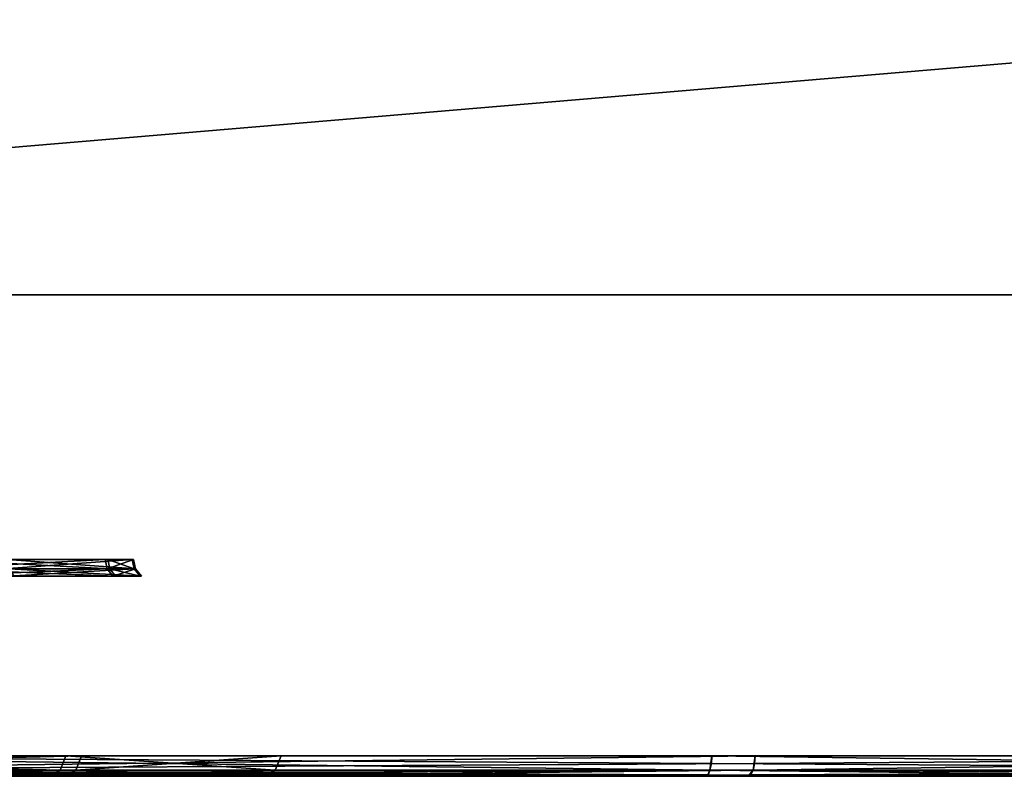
# Model space of a CAD drawing. Header units: millimetres. Extents: x -150 to 150, y -85 to 1149.
# Tile 129 of 256: x -103.63 to -102.2, y 1007.2 to 1008.3. Entities that reach past the tile are written whole.
import ezdxf

# ---------------------------------------------------------------- set-up
doc = ezdxf.new("R2010")
doc.units = ezdxf.units.MM
doc.header["$LTSCALE"] = 21.359881
for name, color, linetype in [('3447', 7, 'CONTINUOUS'), ('3448', 7, 'CONTINUOUS'), ('3449', 7, 'CONTINUOUS'), ('3488', 7, 'CONTINUOUS'), ('3489', 7, 'CONTINUOUS'), ('3490', 7, 'CONTINUOUS'), ('4932', 7, 'CONTINUOUS'), ('4933', 7, 'CONTINUOUS'), ('4936', 7, 'CONTINUOUS'), ('4937', 7, 'CONTINUOUS'), ('4962', 7, 'CONTINUOUS'), ('4963', 7, 'CONTINUOUS'), ('4964', 7, 'CONTINUOUS'), ('4965', 7, 'CONTINUOUS'), ('4966', 7, 'CONTINUOUS'), ('4973', 7, 'CONTINUOUS'), ('4974', 7, 'CONTINUOUS'), ('4977', 7, 'CONTINUOUS'), ('4978', 7, 'CONTINUOUS'), ('5003', 7, 'CONTINUOUS'), ('5004', 7, 'CONTINUOUS'), ('5005', 7, 'CONTINUOUS'), ('5006', 7, 'CONTINUOUS'), ('5007', 7, 'CONTINUOUS'), ('9022', 7, 'CONTINUOUS'), ('9025', 7, 'CONTINUOUS')]:
    doc.layers.add(name, color=color, linetype=linetype)

msp = doc.modelspace()

# ---------------------------------------------------------------- linework, layer by layer
at = {"layer": '3447', "linetype": 'CONTINUOUS'}
for points in [[(-104.4676, 1007.2, 240.7203), (-103.5942, 1007.2, 239.2305), (-104.4512, 1007.2088, 240.7338), (-104.4676, 1007.2, 240.7203)], [(-104.4512, 1007.2088, 240.7338), (-103.5942, 1007.2, 239.2305), (-103.5745, 1007.2088, 239.2384), (-104.4512, 1007.2088, 240.7338)], [(-103.5718, 1007.2, 235.8309), (-104.424, 1007.2, 234.3317), (-103.5517, 1007.2088, 235.8243), (-103.5718, 1007.2, 235.8309)], [(-103.5517, 1007.2088, 235.8243), (-104.424, 1007.2, 234.3317), (-104.4083, 1007.2088, 234.3173), (-103.5517, 1007.2088, 235.8243)], [(-103.5942, 1007.2, 239.2305), (-103.2833, 1007.2, 237.5328), (-103.2621, 1007.2088, 237.5333), (-103.5942, 1007.2, 239.2305)], [(-103.5745, 1007.2088, 239.2384), (-103.5942, 1007.2, 239.2305), (-103.2621, 1007.2088, 237.5333), (-103.5745, 1007.2088, 239.2384)], [(-103.2833, 1007.2, 237.5328), (-103.5718, 1007.2, 235.8309), (-103.5517, 1007.2088, 235.8243), (-103.2833, 1007.2, 237.5328)], [(-103.2621, 1007.2088, 237.5333), (-103.2833, 1007.2, 237.5328), (-103.5517, 1007.2088, 235.8243), (-103.2621, 1007.2088, 237.5333)]]:
    msp.add_3dface(points, dxfattribs=at)
at = {"layer": '3448', "linetype": 'CONTINUOUS'}
for points in [[(-104.4512, 1007.2088, 240.7338), (-103.5745, 1007.2088, 239.2384), (-104.4445, 1007.23, 240.7395), (-104.4512, 1007.2088, 240.7338)], [(-104.4445, 1007.23, 240.7395), (-103.5745, 1007.2088, 239.2384), (-103.5662, 1007.23, 239.2415), (-104.4445, 1007.23, 240.7395)], [(-103.5517, 1007.2088, 235.8243), (-104.4083, 1007.2088, 234.3173), (-103.5434, 1007.23, 235.8213), (-103.5517, 1007.2088, 235.8243)], [(-103.5434, 1007.23, 235.8213), (-104.4083, 1007.2088, 234.3173), (-104.4016, 1007.23, 234.3117), (-103.5434, 1007.23, 235.8213)], [(-103.5745, 1007.2088, 239.2384), (-103.2621, 1007.2088, 237.5333), (-103.5662, 1007.23, 239.2415), (-103.5745, 1007.2088, 239.2384)], [(-103.5662, 1007.23, 239.2415), (-103.2621, 1007.2088, 237.5333), (-103.2533, 1007.23, 237.5334), (-103.5662, 1007.23, 239.2415)], [(-103.2621, 1007.2088, 237.5333), (-103.5517, 1007.2088, 235.8243), (-103.2533, 1007.23, 237.5334), (-103.2621, 1007.2088, 237.5333)], [(-103.2533, 1007.23, 237.5334), (-103.5517, 1007.2088, 235.8243), (-103.5434, 1007.23, 235.8213), (-103.2533, 1007.23, 237.5334)]]:
    msp.add_3dface(points, dxfattribs=at)
at = {"layer": '3449', "linetype": 'CONTINUOUS'}
for points in [[(-104.424, 1007.2, 234.3317), (-103.5718, 1007.2, 235.8309), (-109.1439, 1007.2, 242.3895), (-104.424, 1007.2, 234.3317)], [(-103.5718, 1007.2, 235.8309), (-107.4187, 1007.2, 242.3994), (-109.1439, 1007.2, 242.3895), (-103.5718, 1007.2, 235.8309)], [(-103.5718, 1007.2, 235.8309), (-103.2833, 1007.2, 237.5328), (-107.4187, 1007.2, 242.3994), (-103.5718, 1007.2, 235.8309)], [(-103.2833, 1007.2, 237.5328), (-105.7952, 1007.2, 241.8196), (-107.4187, 1007.2, 242.3994), (-103.2833, 1007.2, 237.5328)], [(-103.2833, 1007.2, 237.5328), (-103.5942, 1007.2, 239.2305), (-105.7952, 1007.2, 241.8196), (-103.2833, 1007.2, 237.5328)], [(-103.5942, 1007.2, 239.2305), (-104.4676, 1007.2, 240.7203), (-105.7952, 1007.2, 241.8196), (-103.5942, 1007.2, 239.2305)]]:
    msp.add_3dface(points, dxfattribs=at)
at = {"layer": '3488', "linetype": 'CONTINUOUS'}
for points in [[(-104.4642, 1007.2, 365.7161), (-103.5929, 1007.2, 364.2271), (-103.5745, 1007.2088, 364.2384), (-104.4642, 1007.2, 365.7161)], [(-104.4512, 1007.2088, 365.7338), (-104.4642, 1007.2, 365.7161), (-103.5745, 1007.2088, 364.2384), (-104.4512, 1007.2088, 365.7338)], [(-103.5716, 1007.2, 360.8317), (-104.425, 1007.2, 359.3305), (-103.5517, 1007.2088, 360.8243), (-103.5716, 1007.2, 360.8317)], [(-103.5517, 1007.2088, 360.8243), (-104.425, 1007.2, 359.3305), (-104.4083, 1007.2088, 359.3173), (-103.5517, 1007.2088, 360.8243)], [(-103.5929, 1007.2, 364.2271), (-103.2833, 1007.2, 362.5312), (-103.2621, 1007.2088, 362.5333), (-103.5929, 1007.2, 364.2271)], [(-103.5745, 1007.2088, 364.2384), (-103.5929, 1007.2, 364.2271), (-103.2621, 1007.2088, 362.5333), (-103.5745, 1007.2088, 364.2384)], [(-103.2833, 1007.2, 362.5312), (-103.5716, 1007.2, 360.8317), (-103.2621, 1007.2088, 362.5333), (-103.2833, 1007.2, 362.5312)], [(-103.2621, 1007.2088, 362.5333), (-103.5716, 1007.2, 360.8317), (-103.5517, 1007.2088, 360.8243), (-103.2621, 1007.2088, 362.5333)]]:
    msp.add_3dface(points, dxfattribs=at)
at = {"layer": '3489', "linetype": 'CONTINUOUS'}
for points in [[(-104.4512, 1007.2088, 365.7338), (-103.5745, 1007.2088, 364.2384), (-104.4445, 1007.23, 365.7395), (-104.4512, 1007.2088, 365.7338)], [(-104.4445, 1007.23, 365.7395), (-103.5745, 1007.2088, 364.2384), (-103.5662, 1007.23, 364.2415), (-104.4445, 1007.23, 365.7395)], [(-103.5517, 1007.2088, 360.8243), (-104.4083, 1007.2088, 359.3173), (-103.5434, 1007.23, 360.8213), (-103.5517, 1007.2088, 360.8243)], [(-103.5434, 1007.23, 360.8213), (-104.4083, 1007.2088, 359.3173), (-104.4016, 1007.23, 359.3117), (-103.5434, 1007.23, 360.8213)], [(-103.5745, 1007.2088, 364.2384), (-103.2621, 1007.2088, 362.5333), (-103.5662, 1007.23, 364.2415), (-103.5745, 1007.2088, 364.2384)], [(-103.5662, 1007.23, 364.2415), (-103.2621, 1007.2088, 362.5333), (-103.2533, 1007.23, 362.5334), (-103.5662, 1007.23, 364.2415)], [(-103.2621, 1007.2088, 362.5333), (-103.5517, 1007.2088, 360.8243), (-103.2533, 1007.23, 362.5334), (-103.2621, 1007.2088, 362.5333)], [(-103.2533, 1007.23, 362.5334), (-103.5517, 1007.2088, 360.8243), (-103.5434, 1007.23, 360.8213), (-103.2533, 1007.23, 362.5334)]]:
    msp.add_3dface(points, dxfattribs=at)
at = {"layer": '3490', "linetype": 'CONTINUOUS'}
for points in [[(-107.358, 1007.2, 357.6113), (-105.7398, 1007.2, 358.2124), (-103.5929, 1007.2, 364.2271), (-107.358, 1007.2, 357.6113)], [(-107.358, 1007.2, 357.6113), (-103.5929, 1007.2, 364.2271), (-104.4642, 1007.2, 365.7161), (-107.358, 1007.2, 357.6113)], [(-105.7398, 1007.2, 358.2124), (-104.425, 1007.2, 359.3305), (-103.2833, 1007.2, 362.5312), (-105.7398, 1007.2, 358.2124)], [(-105.7398, 1007.2, 358.2124), (-103.2833, 1007.2, 362.5312), (-103.5929, 1007.2, 364.2271), (-105.7398, 1007.2, 358.2124)], [(-104.425, 1007.2, 359.3305), (-103.5716, 1007.2, 360.8317), (-103.2833, 1007.2, 362.5312), (-104.425, 1007.2, 359.3305)]]:
    msp.add_3dface(points, dxfattribs=at)
at = {"layer": '4932', "linetype": 'CONTINUOUS'}
for points in [[(-103.5139, 1007.206, 262.9925), (-104.097, 1007.2015, 263.2687), (-104.0984, 1007.206, 263.2603), (-103.5139, 1007.206, 262.9925)], [(-103.5085, 1007.2015, 262.9991), (-104.097, 1007.2015, 263.2687), (-103.5139, 1007.206, 262.9925), (-103.5085, 1007.2015, 262.9991)], [(-103.8733, 1007.206, 260.8715), (-103.8719, 1007.2034, 260.8677), (-103.3426, 1007.2015, 261.2384), (-103.8733, 1007.206, 260.8715)], [(-103.8733, 1007.206, 260.8715), (-103.3426, 1007.2015, 261.2384), (-103.3491, 1007.206, 261.2438), (-103.8733, 1007.206, 260.8715)], [(-103.8719, 1007.2034, 260.8677), (-103.8703, 1007.2015, 260.8636), (-103.3426, 1007.2015, 261.2384), (-103.8719, 1007.2034, 260.8677)], [(-103.1416, 1007.206, 262.4683), (-103.5085, 1007.2015, 262.9991), (-103.5139, 1007.206, 262.9925), (-103.1416, 1007.206, 262.4683)], [(-103.1337, 1007.2015, 262.4713), (-103.5085, 1007.2015, 262.9991), (-103.1416, 1007.206, 262.4683), (-103.1337, 1007.2015, 262.4713)], [(-103.3426, 1007.2015, 261.2384), (-103.0729, 1007.2015, 261.8268), (-103.3491, 1007.206, 261.2438), (-103.3426, 1007.2015, 261.2384)], [(-103.3491, 1007.206, 261.2438), (-103.0729, 1007.2015, 261.8268), (-103.0813, 1007.206, 261.8283), (-103.3491, 1007.206, 261.2438)], [(-103.0813, 1007.206, 261.8283), (-103.1337, 1007.2015, 262.4713), (-103.1416, 1007.206, 262.4683), (-103.0813, 1007.206, 261.8283)], [(-103.0729, 1007.2015, 261.8268), (-103.1337, 1007.2015, 262.4713), (-103.0813, 1007.206, 261.8283), (-103.0729, 1007.2015, 261.8268)]]:
    msp.add_3dface(points, dxfattribs=at)
at = {"layer": '4933', "linetype": 'CONTINUOUS'}
for points in [[(-104.097, 1007.2015, 263.2687), (-103.5085, 1007.2015, 262.9991), (-104.0949, 1007.2, 263.278), (-104.097, 1007.2015, 263.2687)], [(-104.0949, 1007.2, 263.278), (-103.5085, 1007.2015, 262.9991), (-103.5025, 1007.2, 263.0064), (-104.0949, 1007.2, 263.278)], [(-103.8703, 1007.2015, 260.8636), (-103.8687, 1007.2004, 260.8592), (-103.5749, 1007.2, 261.0095), (-103.8703, 1007.2015, 260.8636)], [(-103.3426, 1007.2015, 261.2384), (-103.8703, 1007.2015, 260.8636), (-103.5749, 1007.2, 261.0095), (-103.3426, 1007.2015, 261.2384)], [(-103.8687, 1007.2004, 260.8592), (-103.867, 1007.2, 260.8547), (-103.5749, 1007.2, 261.0095), (-103.8687, 1007.2004, 260.8592)], [(-103.3331, 1007.2, 261.235), (-103.3426, 1007.2015, 261.2384), (-103.5749, 1007.2, 261.0095), (-103.3331, 1007.2, 261.235)], [(-103.5085, 1007.2015, 262.9991), (-103.1337, 1007.2015, 262.4713), (-103.1248, 1007.2, 262.4747), (-103.5085, 1007.2015, 262.9991)], [(-103.5025, 1007.2, 263.0064), (-103.5085, 1007.2015, 262.9991), (-103.1248, 1007.2, 262.4747), (-103.5025, 1007.2, 263.0064)], [(-103.0729, 1007.2015, 261.8268), (-103.3426, 1007.2015, 261.2384), (-103.3331, 1007.2, 261.235), (-103.0729, 1007.2015, 261.8268)], [(-103.0632, 1007.2, 261.8274), (-103.0729, 1007.2015, 261.8268), (-103.3331, 1007.2, 261.235), (-103.0632, 1007.2, 261.8274)], [(-103.1337, 1007.2015, 262.4713), (-103.0729, 1007.2015, 261.8268), (-103.0632, 1007.2, 261.8274), (-103.1337, 1007.2015, 262.4713)], [(-103.1248, 1007.2, 262.4747), (-103.1337, 1007.2015, 262.4713), (-103.0632, 1007.2, 261.8274), (-103.1248, 1007.2, 262.4747)]]:
    msp.add_3dface(points, dxfattribs=at)
at = {"layer": '4936', "linetype": 'CONTINUOUS'}
for points in [[(-103.7619, 1007.5016, 262.693), (-103.5061, 1007.5016, 262.3329), (-103.7562, 1007.491, 262.6998), (-103.7619, 1007.5016, 262.693)], [(-103.7562, 1007.491, 262.6998), (-103.5061, 1007.5016, 262.3329), (-103.4979, 1007.491, 262.336), (-103.7562, 1007.491, 262.6998)], [(-103.4647, 1007.5016, 261.8932), (-103.6487, 1007.5016, 261.4917), (-103.456, 1007.491, 261.8918), (-103.4647, 1007.5016, 261.8932)], [(-103.456, 1007.491, 261.8918), (-103.6487, 1007.5016, 261.4917), (-103.6419, 1007.491, 261.4861), (-103.456, 1007.491, 261.8918)], [(-103.5061, 1007.5016, 262.3329), (-103.4647, 1007.5016, 261.8932), (-103.4979, 1007.491, 262.336), (-103.5061, 1007.5016, 262.3329)], [(-103.4979, 1007.491, 262.336), (-103.4647, 1007.5016, 261.8932), (-103.456, 1007.491, 261.8918), (-103.4979, 1007.491, 262.336)]]:
    msp.add_3dface(points, dxfattribs=at)
at = {"layer": '4937', "linetype": 'CONTINUOUS'}
for points in [[(-103.5091, 1007.515, 262.3318), (-103.7619, 1007.5016, 262.693), (-103.7639, 1007.515, 262.6905), (-103.5091, 1007.515, 262.3318)], [(-103.5061, 1007.5016, 262.3329), (-103.7619, 1007.5016, 262.693), (-103.5091, 1007.515, 262.3318), (-103.5061, 1007.5016, 262.3329)], [(-103.6487, 1007.5016, 261.4917), (-103.4647, 1007.5016, 261.8932), (-103.6511, 1007.515, 261.4938), (-103.6487, 1007.5016, 261.4917)], [(-103.6511, 1007.515, 261.4938), (-103.4647, 1007.5016, 261.8932), (-103.4678, 1007.515, 261.8938), (-103.6511, 1007.515, 261.4938)], [(-103.4678, 1007.515, 261.8938), (-103.5061, 1007.5016, 262.3329), (-103.5091, 1007.515, 262.3318), (-103.4678, 1007.515, 261.8938)], [(-103.4647, 1007.5016, 261.8932), (-103.5061, 1007.5016, 262.3329), (-103.4678, 1007.515, 261.8938), (-103.4647, 1007.5016, 261.8932)]]:
    msp.add_3dface(points, dxfattribs=at)
at = {"layer": '4962', "linetype": 'CONTINUOUS'}
for points in [[(-103.4121, 1007.2, 257.1468), (-104.2777, 1007.2, 257.0659), (-104.2725, 1007.2088, 257.0447), (-103.4121, 1007.2, 257.1468)], [(-102.5675, 1007.2088, 257.3571), (-103.4121, 1007.2, 257.1468), (-104.2725, 1007.2088, 257.0447), (-102.5675, 1007.2088, 257.3571)], [(-102.5709, 1007.2023, 257.3662), (-103.4121, 1007.2, 257.1468), (-102.5675, 1007.2088, 257.3571), (-102.5709, 1007.2023, 257.3662)], [(-102.5749, 1007.2, 257.377), (-103.4121, 1007.2, 257.1468), (-102.5709, 1007.2023, 257.3662), (-102.5749, 1007.2, 257.377)]]:
    msp.add_3dface(points, dxfattribs=at)
at = {"layer": '4963', "linetype": 'CONTINUOUS'}
for points in [[(-102.5652, 1007.2185, 257.351), (-104.2725, 1007.2088, 257.0447), (-102.5644, 1007.23, 257.3488), (-102.5652, 1007.2185, 257.351)], [(-102.5644, 1007.23, 257.3488), (-104.2725, 1007.2088, 257.0447), (-104.2725, 1007.23, 257.0359), (-102.5644, 1007.23, 257.3488)], [(-102.5675, 1007.2088, 257.3571), (-104.2725, 1007.2088, 257.0447), (-102.5652, 1007.2185, 257.351), (-102.5675, 1007.2088, 257.3571)]]:
    msp.add_3dface(points, dxfattribs=at)
at = {"layer": '4964', "linetype": 'CONTINUOUS'}
for points in [[(-104.3392, 1007.2088, 267.0269), (-104.3341, 1007.2, 267.0056), (-102.6302, 1007.2088, 266.7373), (-104.3392, 1007.2088, 267.0269)], [(-104.3341, 1007.2, 267.0056), (-102.6333, 1007.2, 266.7159), (-102.6302, 1007.2088, 266.7373), (-104.3341, 1007.2, 267.0056)], [(-102.6333, 1007.2, 266.7159), (-101.1352, 1007.2, 265.8629), (-101.1232, 1007.2088, 265.8806), (-102.6333, 1007.2, 266.7159)], [(-102.6302, 1007.2088, 266.7373), (-102.6333, 1007.2, 266.7159), (-101.1232, 1007.2088, 265.8806), (-102.6302, 1007.2088, 266.7373)], [(-102.5749, 1007.2, 257.377), (-102.5709, 1007.2023, 257.3662), (-101.0721, 1007.2088, 258.2338), (-102.5749, 1007.2, 257.377)], [(-101.7921, 1007.2, 257.7484), (-102.5749, 1007.2, 257.377), (-101.0721, 1007.2088, 258.2338), (-101.7921, 1007.2, 257.7484)], [(-102.5709, 1007.2023, 257.3662), (-102.5675, 1007.2088, 257.3571), (-101.0721, 1007.2088, 258.2338), (-102.5709, 1007.2023, 257.3662)]]:
    msp.add_3dface(points, dxfattribs=at)
at = {"layer": '4965', "linetype": 'CONTINUOUS'}
for points in [[(-104.3392, 1007.2088, 267.0269), (-102.6302, 1007.2088, 266.7373), (-104.3393, 1007.23, 267.0357), (-104.3392, 1007.2088, 267.0269)], [(-104.3393, 1007.23, 267.0357), (-102.6302, 1007.2088, 266.7373), (-102.6272, 1007.23, 266.7455), (-104.3393, 1007.23, 267.0357)], [(-102.6302, 1007.2088, 266.7373), (-101.1232, 1007.2088, 265.8806), (-102.6272, 1007.23, 266.7455), (-102.6302, 1007.2088, 266.7373)], [(-102.6272, 1007.23, 266.7455), (-101.1232, 1007.2088, 265.8806), (-101.1176, 1007.23, 265.8874), (-102.6272, 1007.23, 266.7455)], [(-102.5675, 1007.2088, 257.3571), (-102.5652, 1007.2185, 257.351), (-101.0664, 1007.23, 258.2271), (-102.5675, 1007.2088, 257.3571)], [(-101.0721, 1007.2088, 258.2338), (-102.5675, 1007.2088, 257.3571), (-101.0664, 1007.23, 258.2271), (-101.0721, 1007.2088, 258.2338)], [(-102.5652, 1007.2185, 257.351), (-102.5644, 1007.23, 257.3488), (-101.0664, 1007.23, 258.2271), (-102.5652, 1007.2185, 257.351)]]:
    msp.add_3dface(points, dxfattribs=at)
at = {"layer": '4966', "linetype": 'CONTINUOUS'}
for points in [[(-106.8197, 1007.2, 266.3231), (-107.5267, 1007.2, 265.8208), (-103.4121, 1007.2, 257.1468), (-106.8197, 1007.2, 266.3231)], [(-107.5267, 1007.2, 265.8208), (-104.2777, 1007.2, 257.0659), (-103.4121, 1007.2, 257.1468), (-107.5267, 1007.2, 265.8208)], [(-106.0369, 1007.2, 266.6946), (-106.8197, 1007.2, 266.3231), (-102.5749, 1007.2, 257.377), (-106.0369, 1007.2, 266.6946)], [(-106.8197, 1007.2, 266.3231), (-103.4121, 1007.2, 257.1468), (-102.5749, 1007.2, 257.377), (-106.8197, 1007.2, 266.3231)], [(-106.0369, 1007.2, 266.6946), (-102.5749, 1007.2, 257.377), (-101.7921, 1007.2, 257.7484), (-106.0369, 1007.2, 266.6946)], [(-106.0369, 1007.2, 266.6946), (-101.7921, 1007.2, 257.7484), (-105.1996, 1007.2, 266.9247), (-106.0369, 1007.2, 266.6946)], [(-101.7921, 1007.2, 257.7484), (-101.0851, 1007.2, 258.2507), (-105.1996, 1007.2, 266.9247), (-101.7921, 1007.2, 257.7484)], [(-101.0851, 1007.2, 258.2507), (-104.3341, 1007.2, 267.0056), (-105.1996, 1007.2, 266.9247), (-101.0851, 1007.2, 258.2507)], [(-101.0851, 1007.2, 258.2507), (-99.9855, 1007.2, 259.5791), (-104.3341, 1007.2, 267.0056), (-101.0851, 1007.2, 258.2507)], [(-99.9855, 1007.2, 259.5791), (-102.6333, 1007.2, 266.7159), (-104.3341, 1007.2, 267.0056), (-99.9855, 1007.2, 259.5791)], [(-99.9855, 1007.2, 259.5791), (-99.4058, 1007.2, 261.2051), (-102.6333, 1007.2, 266.7159), (-99.9855, 1007.2, 259.5791)], [(-99.4058, 1007.2, 261.2051), (-101.1352, 1007.2, 265.8629), (-102.6333, 1007.2, 266.7159), (-99.4058, 1007.2, 261.2051)]]:
    msp.add_3dface(points, dxfattribs=at)
at = {"layer": '4973', "linetype": 'CONTINUOUS'}
for points in [[(-104.0805, 1007.2015, 336.7342), (-103.4957, 1007.2015, 337.0117), (-104.082, 1007.206, 336.7426), (-104.0805, 1007.2015, 336.7342)], [(-104.082, 1007.206, 336.7426), (-103.4957, 1007.2015, 337.0117), (-103.5012, 1007.206, 337.0182), (-104.082, 1007.206, 336.7426)], [(-103.8875, 1007.2034, 339.138), (-103.8889, 1007.206, 339.1341), (-103.3598, 1007.206, 338.7689), (-103.8875, 1007.2034, 339.138)], [(-103.886, 1007.2015, 339.1422), (-103.8875, 1007.2034, 339.138), (-103.3598, 1007.206, 338.7689), (-103.886, 1007.2015, 339.1422)], [(-103.3533, 1007.2015, 338.7744), (-103.886, 1007.2015, 339.1422), (-103.3598, 1007.206, 338.7689), (-103.3533, 1007.2015, 338.7744)], [(-103.4957, 1007.2015, 337.0117), (-103.128, 1007.2015, 337.5444), (-103.5012, 1007.206, 337.0182), (-103.4957, 1007.2015, 337.0117)], [(-103.5012, 1007.206, 337.0182), (-103.128, 1007.2015, 337.5444), (-103.136, 1007.206, 337.5473), (-103.5012, 1007.206, 337.0182)], [(-103.0842, 1007.206, 338.1881), (-103.3533, 1007.2015, 338.7744), (-103.3598, 1007.206, 338.7689), (-103.0842, 1007.206, 338.1881)], [(-103.0758, 1007.2015, 338.1896), (-103.3533, 1007.2015, 338.7744), (-103.0842, 1007.206, 338.1881), (-103.0758, 1007.2015, 338.1896)], [(-103.128, 1007.2015, 337.5444), (-103.0758, 1007.2015, 338.1896), (-103.136, 1007.206, 337.5473), (-103.128, 1007.2015, 337.5444)], [(-103.136, 1007.206, 337.5473), (-103.0758, 1007.2015, 338.1896), (-103.0842, 1007.206, 338.1881), (-103.136, 1007.206, 337.5473)]]:
    msp.add_3dface(points, dxfattribs=at)
at = {"layer": '4974', "linetype": 'CONTINUOUS'}
for points in [[(-103.4957, 1007.2015, 337.0117), (-104.0805, 1007.2015, 336.7342), (-104.0754, 1007.2, 336.7255), (-103.4957, 1007.2015, 337.0117)], [(-103.4879, 1007.2, 337.0058), (-103.4957, 1007.2015, 337.0117), (-104.0754, 1007.2, 336.7255), (-103.4879, 1007.2, 337.0058)], [(-103.8845, 1007.2004, 339.1466), (-103.886, 1007.2015, 339.1422), (-103.3533, 1007.2015, 338.7744), (-103.8845, 1007.2004, 339.1466)], [(-103.8829, 1007.2, 339.1511), (-103.8845, 1007.2004, 339.1466), (-103.3533, 1007.2015, 338.7744), (-103.8829, 1007.2, 339.1511)], [(-103.8829, 1007.2, 339.1511), (-103.3533, 1007.2015, 338.7744), (-103.3458, 1007.2, 338.7802), (-103.8829, 1007.2, 339.1511)], [(-103.128, 1007.2015, 337.5444), (-103.4957, 1007.2015, 337.0117), (-103.4879, 1007.2, 337.0058), (-103.128, 1007.2015, 337.5444)], [(-103.119, 1007.2, 337.5413), (-103.128, 1007.2015, 337.5444), (-103.4879, 1007.2, 337.0058), (-103.119, 1007.2, 337.5413)], [(-103.3533, 1007.2015, 338.7744), (-103.0758, 1007.2015, 338.1896), (-103.3458, 1007.2, 338.7802), (-103.3533, 1007.2015, 338.7744)], [(-103.3458, 1007.2, 338.7802), (-103.0758, 1007.2015, 338.1896), (-103.0665, 1007.2, 338.1914), (-103.3458, 1007.2, 338.7802)], [(-103.0758, 1007.2015, 338.1896), (-103.128, 1007.2015, 337.5444), (-103.119, 1007.2, 337.5413), (-103.0758, 1007.2015, 338.1896)], [(-103.0665, 1007.2, 338.1914), (-103.0758, 1007.2015, 338.1896), (-103.119, 1007.2, 337.5413), (-103.0665, 1007.2, 338.1914)]]:
    msp.add_3dface(points, dxfattribs=at)
at = {"layer": '4977', "linetype": 'CONTINUOUS'}
for points in [[(-103.5022, 1007.5016, 337.6778), (-103.7531, 1007.5016, 337.3144), (-103.4939, 1007.491, 337.6748), (-103.5022, 1007.5016, 337.6778)], [(-103.4939, 1007.491, 337.6748), (-103.7531, 1007.5016, 337.3144), (-103.7474, 1007.491, 337.3076), (-103.4939, 1007.491, 337.6748)], [(-103.656, 1007.5016, 338.517), (-103.4667, 1007.5016, 338.118), (-103.6493, 1007.491, 338.5227), (-103.656, 1007.5016, 338.517)], [(-103.6493, 1007.491, 338.5227), (-103.4667, 1007.5016, 338.118), (-103.458, 1007.491, 338.1196), (-103.6493, 1007.491, 338.5227)], [(-103.4667, 1007.5016, 338.118), (-103.5022, 1007.5016, 337.6778), (-103.458, 1007.491, 338.1196), (-103.4667, 1007.5016, 338.118)], [(-103.458, 1007.491, 338.1196), (-103.5022, 1007.5016, 337.6778), (-103.4939, 1007.491, 337.6748), (-103.458, 1007.491, 338.1196)]]:
    msp.add_3dface(points, dxfattribs=at)
at = {"layer": '4978', "linetype": 'CONTINUOUS'}
for points in [[(-103.7531, 1007.5016, 337.3144), (-103.5022, 1007.5016, 337.6778), (-103.7552, 1007.515, 337.3168), (-103.7531, 1007.5016, 337.3144)], [(-103.7552, 1007.515, 337.3168), (-103.5022, 1007.5016, 337.6778), (-103.5052, 1007.515, 337.6789), (-103.7552, 1007.515, 337.3168)], [(-103.4698, 1007.515, 338.1174), (-103.656, 1007.5016, 338.517), (-103.6584, 1007.515, 338.5149), (-103.4698, 1007.515, 338.1174)], [(-103.4667, 1007.5016, 338.118), (-103.656, 1007.5016, 338.517), (-103.4698, 1007.515, 338.1174), (-103.4667, 1007.5016, 338.118)], [(-103.5022, 1007.5016, 337.6778), (-103.4667, 1007.5016, 338.118), (-103.5052, 1007.515, 337.6789), (-103.5022, 1007.5016, 337.6778)], [(-103.5052, 1007.515, 337.6789), (-103.4667, 1007.5016, 338.118), (-103.4698, 1007.515, 338.1174), (-103.5052, 1007.515, 337.6789)]]:
    msp.add_3dface(points, dxfattribs=at)
at = {"layer": '5003', "linetype": 'CONTINUOUS'}
for points in [[(-104.3402, 1007.2, 342.9341), (-103.4757, 1007.2, 342.8644), (-104.3392, 1007.2088, 342.9553), (-104.3402, 1007.2, 342.9341)], [(-103.4757, 1007.2, 342.8644), (-102.6373, 1007.2, 342.6458), (-104.3392, 1007.2088, 342.9553), (-103.4757, 1007.2, 342.8644)], [(-104.3392, 1007.2088, 342.9553), (-102.6373, 1007.2, 342.6458), (-102.6334, 1007.2023, 342.6566), (-104.3392, 1007.2088, 342.9553)], [(-102.6302, 1007.2088, 342.6657), (-104.3392, 1007.2088, 342.9553), (-102.6334, 1007.2023, 342.6566), (-102.6302, 1007.2088, 342.6657)]]:
    msp.add_3dface(points, dxfattribs=at)
at = {"layer": '5004', "linetype": 'CONTINUOUS'}
for points in [[(-104.3392, 1007.2088, 342.9553), (-102.6302, 1007.2088, 342.6657), (-104.3393, 1007.23, 342.9641), (-104.3392, 1007.2088, 342.9553)], [(-102.6302, 1007.2088, 342.6657), (-102.628, 1007.2185, 342.6719), (-104.3393, 1007.23, 342.9641), (-102.6302, 1007.2088, 342.6657)], [(-102.628, 1007.2185, 342.6719), (-102.6272, 1007.23, 342.674), (-104.3393, 1007.23, 342.9641), (-102.628, 1007.2185, 342.6719)]]:
    msp.add_3dface(points, dxfattribs=at)
at = {"layer": '5005', "linetype": 'CONTINUOUS'}
for points in [[(-102.5675, 1007.2088, 333.2855), (-104.2716, 1007.2, 332.9944), (-104.2725, 1007.2088, 332.9731), (-102.5675, 1007.2088, 333.2855)], [(-102.5754, 1007.2, 333.3053), (-104.2716, 1007.2, 332.9944), (-102.5675, 1007.2088, 333.2855), (-102.5754, 1007.2, 333.3053)], [(-102.6302, 1007.2088, 342.6657), (-102.6334, 1007.2023, 342.6566), (-101.848, 1007.2, 342.2839), (-102.6302, 1007.2088, 342.6657)], [(-102.6302, 1007.2088, 342.6657), (-101.848, 1007.2, 342.2839), (-101.1232, 1007.2088, 341.8091), (-102.6302, 1007.2088, 342.6657)], [(-101.0862, 1007.2, 334.1782), (-102.5754, 1007.2, 333.3053), (-102.5675, 1007.2088, 333.2855), (-101.0862, 1007.2, 334.1782)], [(-101.0721, 1007.2088, 334.1623), (-101.0862, 1007.2, 334.1782), (-102.5675, 1007.2088, 333.2855), (-101.0721, 1007.2088, 334.1623)], [(-102.6334, 1007.2023, 342.6566), (-102.6373, 1007.2, 342.6458), (-101.848, 1007.2, 342.2839), (-102.6334, 1007.2023, 342.6566)]]:
    msp.add_3dface(points, dxfattribs=at)
at = {"layer": '5006', "linetype": 'CONTINUOUS'}
for points in [[(-102.5675, 1007.2088, 333.2855), (-104.2725, 1007.2088, 332.9731), (-102.5644, 1007.23, 333.2773), (-102.5675, 1007.2088, 333.2855)], [(-102.5644, 1007.23, 333.2773), (-104.2725, 1007.2088, 332.9731), (-104.2725, 1007.23, 332.9643), (-102.5644, 1007.23, 333.2773)], [(-102.6272, 1007.23, 342.674), (-102.628, 1007.2185, 342.6719), (-101.1232, 1007.2088, 341.8091), (-102.6272, 1007.23, 342.674)], [(-102.6272, 1007.23, 342.674), (-101.1232, 1007.2088, 341.8091), (-101.1176, 1007.23, 341.8158), (-102.6272, 1007.23, 342.674)], [(-101.0721, 1007.2088, 334.1623), (-102.5675, 1007.2088, 333.2855), (-101.0664, 1007.23, 334.1556), (-101.0721, 1007.2088, 334.1623)], [(-101.0664, 1007.23, 334.1556), (-102.5675, 1007.2088, 333.2855), (-102.5644, 1007.23, 333.2773), (-101.0664, 1007.23, 334.1556)], [(-102.628, 1007.2185, 342.6719), (-102.6302, 1007.2088, 342.6657), (-101.1232, 1007.2088, 341.8091), (-102.628, 1007.2185, 342.6719)]]:
    msp.add_3dface(points, dxfattribs=at)
at = {"layer": '5007', "linetype": 'CONTINUOUS'}
for points in [[(-103.4757, 1007.2, 342.8644), (-104.3402, 1007.2, 342.9341), (-106.7638, 1007.2, 333.6446), (-103.4757, 1007.2, 342.8644)], [(-103.4757, 1007.2, 342.8644), (-106.7638, 1007.2, 333.6446), (-105.9745, 1007.2, 333.2827), (-103.4757, 1007.2, 342.8644)], [(-102.6373, 1007.2, 342.6458), (-103.4757, 1007.2, 342.8644), (-105.9745, 1007.2, 333.2827), (-102.6373, 1007.2, 342.6458)], [(-102.6373, 1007.2, 342.6458), (-105.9745, 1007.2, 333.2827), (-105.1361, 1007.2, 333.0641), (-102.6373, 1007.2, 342.6458)], [(-102.6373, 1007.2, 342.6458), (-105.1361, 1007.2, 333.0641), (-101.848, 1007.2, 342.2839), (-102.6373, 1007.2, 342.6458)], [(-105.1361, 1007.2, 333.0641), (-104.2716, 1007.2, 332.9944), (-101.848, 1007.2, 342.2839), (-105.1361, 1007.2, 333.0641)], [(-104.2716, 1007.2, 332.9944), (-102.5754, 1007.2, 333.3053), (-101.1329, 1007.2, 341.7895), (-104.2716, 1007.2, 332.9944)], [(-104.2716, 1007.2, 332.9944), (-101.1329, 1007.2, 341.7895), (-101.848, 1007.2, 342.2839), (-104.2716, 1007.2, 332.9944)], [(-102.5754, 1007.2, 333.3053), (-101.0862, 1007.2, 334.1782), (-100.0163, 1007.2, 340.4743), (-102.5754, 1007.2, 333.3053)], [(-102.5754, 1007.2, 333.3053), (-100.0163, 1007.2, 340.4743), (-101.1329, 1007.2, 341.7895), (-102.5754, 1007.2, 333.3053)]]:
    msp.add_3dface(points, dxfattribs=at)
at = {"layer": '9022', "linetype": 'CONTINUOUS'}
for points in [[(-106.3174, 1007.9, 193.8726), (-88.4338, 1007.9, 178.5674), (-106.1816, 1007.9, 406.2628), (-106.3174, 1007.9, 193.8726)], [(-106.1816, 1007.9, 406.2628), (-88.4338, 1007.9, 178.5674), (-88.2611, 1007.9, 421.5576), (-106.1816, 1007.9, 406.2628)]]:
    msp.add_3dface(points, dxfattribs=at)
at = {"layer": '9025', "linetype": 'CONTINUOUS'}
for points in [[(-88.4338, 1007.9, 178.5674), (-106.3174, 1007.9, 193.8726), (-106.1816, 1009.4, 193.7372), (-88.4338, 1007.9, 178.5674)], [(-106.1816, 1007.9, 406.2628), (-88.4338, 1009.4, 421.4326), (-106.3174, 1009.4, 406.1274), (-106.1816, 1007.9, 406.2628)], [(-88.4338, 1007.9, 178.5674), (-106.1816, 1009.4, 193.7372), (-88.2611, 1009.4, 178.4424), (-88.4338, 1007.9, 178.5674)], [(-106.1816, 1007.9, 406.2628), (-88.2611, 1007.9, 421.5576), (-88.4338, 1009.4, 421.4326), (-106.1816, 1007.9, 406.2628)]]:
    msp.add_3dface(points, dxfattribs=at)

doc.saveas('drawing.dxf')
